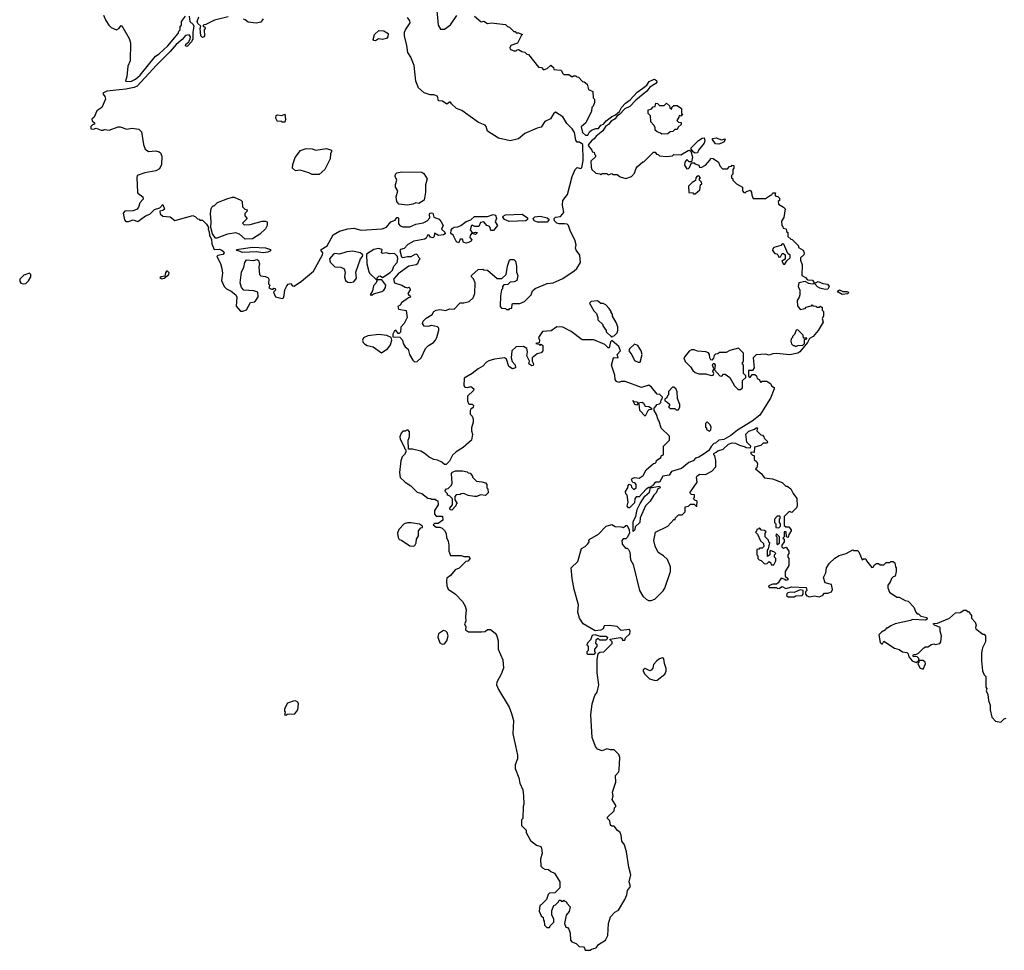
# Model space of a CAD drawing. Extents: x 2673234 to 2760940, y 830506 to 955455.
# Tile 13 of 62: x 2674674 to 2682925, y 877300 to 885100. Entities that reach past the tile are written whole.
import ezdxf

# ---------------------------------------------------------------- set-up
doc = ezdxf.new("R2010")
doc.units = 0

msp = doc.modelspace()

# ---------------------------------------------------------------- linework, layer by layer
at = {"layer": '0CON10XD'}
for points in [[(2678163.5, 885235), (2678181.5, 885055), (2678200.6, 885020.6), (2678235, 885020.6), (2678283.3, 885056.7), (2678336.1, 885133.9)], [(2676095, 885130), (2676100, 885085), (2676129.2, 885059.2), (2676132.8, 885045), (2676124.3, 884995), (2676125, 884940), (2676115, 884913.3), (2676077.5, 884875), (2676065, 884880), (2676066.7, 884895), (2676088, 884912), (2676103, 884937), (2676106, 884955), (2676093.4, 884973.4), (2676065, 884967.4), (2676035.8, 884934.2), (2675985, 884892.1), (2675936.6, 884833.4), (2675821.1, 884718.9), (2675657.6, 884542.5), (2675635, 884530.6), (2675565, 884517.9), (2675405, 884502.1), (2675372, 884485), (2675372.5, 884475), (2675389.2, 884455), (2675394, 884435), (2675363.8, 884365), (2675321.2, 884335), (2675298.3, 884281.7), (2675280, 884265), (2675281.7, 884251.7), (2675300, 884235), (2675300, 884225), (2675285, 884220), (2675270, 884205), (2675270, 884185), (2675293, 884183), (2675315, 884190), (2675357, 884173), (2675375, 884173.3), (2675385, 884180), (2675425, 884173.8), (2675498.3, 884201.7), (2675515, 884202.5), (2675572.7, 884182.7), (2675615, 884191.2), (2675671.7, 884181.7), (2675695, 884160), (2675712.2, 884055), (2675725.7, 884015), (2675755, 883995.7), (2675815, 884000.6), (2675843.6, 883993.6), (2675855, 883983.8), (2675864.5, 883955), (2675862.9, 883885), (2675845, 883849.4), (2675815, 883833.5), (2675723.2, 883816.8), (2675660, 883795), (2675655.7, 883775), (2675661.1, 883655), (2675665.6, 883645), (2675707.5, 883615), (2675708.6, 883595), (2675681.2, 883565), (2675670.9, 883529.1), (2675657.9, 883512.1), (2675625, 883497.3), (2675555, 883494.4), (2675542.7, 883477.3), (2675553, 883423), (2675565, 883407.5), (2675585, 883407.5), (2675625, 883423.3), (2675665, 883407.5), (2675730, 883455), (2675765, 883470), (2675805, 883510), (2675848.3, 883521.7), (2675875, 883550), (2675887.5, 883512.5), (2675875, 883500), (2675850, 883495), (2675851.7, 883471.7), (2675873.6, 883453.6), (2675935, 883447.5), (2675975, 883417.5), (2676125, 883457.5), (2676148.3, 883448.3), (2676165, 883430), (2676178.3, 883428.3), (2676185, 883420), (2676205, 883420), (2676240, 883385), (2676257, 883357), (2676253.3, 883343.3), (2676263, 883323), (2676265, 883290), (2676281.7, 883261.7), (2676285, 883220), (2676303.8, 883175), (2676345, 883176.9), (2676369.6, 883169.6), (2676384.6, 883155), (2676386.9, 883145), (2676377.1, 883132.9), (2676335.9, 883124.1), (2676326.2, 883115), (2676356.7, 883056.7), (2676369.2, 883015), (2676373.3, 882975), (2676366.7, 882915), (2676387.5, 882865), (2676407.5, 882845), (2676447.5, 882825), (2676486.2, 882795), (2676494, 882775), (2676487.7, 882697.7), (2676525, 882657.5), (2676543, 882657), (2676575, 882667.5), (2676609.3, 882730.7), (2676644.1, 882735.9), (2676653.8, 882745), (2676673, 882777), (2676670, 882815), (2676636.1, 882826.1), (2676553.2, 882833.2), (2676532.9, 882855), (2676522.5, 882895), (2676534.3, 882985), (2676552.5, 883025), (2676561.2, 883065), (2676575, 883087.5), (2676635, 883081.2), (2676665, 883090), (2676675, 883082.5), (2676683.3, 883055), (2676677.5, 883025), (2676683.9, 882963.9), (2676695, 882953.3), (2676735, 882948.8), (2676756.7, 882935), (2676762.5, 882925), (2676760, 882885), (2676770, 882875), (2676761.7, 882851.7), (2676785, 882840), (2676798.3, 882841.7), (2676805, 882850), (2676816.4, 882846.4), (2676817, 882833), (2676802.5, 882815), (2676817, 882777), (2676875, 882763.3), (2676885, 882770), (2676891.7, 882788.3), (2676896.7, 882835), (2676911.7, 882868.3), (2676925, 882882.5), (2676945, 882890), (2676960.7, 882870.7), (2676975, 882867.5), (2677035, 882908), (2677137.4, 882992.6), (2677212.1, 883127.9), (2677214.5, 883145), (2677201.1, 883165), (2677201.5, 883175), (2677250, 883205), (2677302.3, 883297.7), (2677355, 883328.8), (2677425, 883347.5), (2677475, 883352.5), (2677535, 883336.7), (2677713, 883347), (2677748.3, 883361.7), (2677785, 883406.7), (2677820, 883420), (2677835, 883442.5), (2677845, 883442.5), (2677850, 883435), (2677848.3, 883388.3), (2677861.7, 883371.7), (2677885, 883363.8), (2677945, 883363.3), (2677994.2, 883385.8), (2678054, 883396), (2678090, 883415), (2678111.7, 883438.3), (2678107.5, 883465), (2678111.7, 883478.3), (2678125, 883482.5), (2678135, 883477.5), (2678143.6, 883443.6), (2678188.3, 883428.3), (2678207, 883407), (2678222.5, 883375), (2678210, 883345), (2678238.3, 883318.3), (2678240, 883305), (2678225, 883296.7), (2678185, 883292.1), (2678150, 883310), (2678147.4, 883282.6), (2678135, 883271.9), (2678116.7, 883276.7), (2678105, 883293.8), (2678095, 883297.5), (2678080.1, 883269.9), (2678068.9, 883261.1), (2677976.2, 883245), (2677925.7, 883215), (2677897.2, 883182.8), (2677865, 883172.5), (2677860, 883165), (2677873, 883113), (2677885, 883107.5), (2677925, 883116), (2677955, 883114), (2677995, 883136.7), (2678005, 883132.5), (2678015, 883110), (2678030, 883095), (2678020, 883085), (2678008.8, 883055), (2677996.7, 883045), (2677935, 883034)], [(2675377.5, 885137.5), (2675395, 885093.3), (2675420, 885055), (2675441.2, 885035), (2675485, 885016.2), (2675503.9, 885026.1), (2675525, 885050), (2675540, 885035), (2675591.7, 884941.7), (2675602.5, 884905), (2675600, 884755), (2675580.7, 884709.3), (2675572.5, 884625), (2675560, 884585), (2675605, 884581.4), (2675645, 884600.5), (2675682.9, 884635), (2675812.5, 884795), (2675844.1, 884814.1), (2675915, 884881.5), (2676003.3, 884985), (2676007, 885003), (2676020, 885015), (2676020, 885045), (2676030, 885055), (2676030, 885085), (2676065, 885130)], [(2676420, 885125), (2676306.7, 885095), (2676235, 885060), (2676212.5, 885055), (2676211.7, 885041.7), (2676225, 885040), (2676230, 885025), (2676220, 885015), (2676222.5, 884965), (2676217.5, 884955), (2676205, 884950), (2676192, 884965), (2676187.5, 885025), (2676192.5, 885045), (2676167.1, 885067.1), (2676160.4, 885085), (2676174.2, 885125)], [(2676715, 885107.5), (2676695, 885080), (2676655, 885070), (2676588.3, 885078.3), (2676565, 885100), (2676550, 885105)], [(2677935, 883034), (2677845, 882970), (2677806.7, 882925), (2677813.9, 882893.9), (2677875.9, 882875.9), (2677905, 882857.5), (2677925, 882852.5), (2677935, 882857.5), (2677945, 882850), (2677947.5, 882835), (2677927.5, 882805), (2677935, 882790), (2677947.5, 882785), (2677950, 882775), (2677931.7, 882768.3), (2677875, 882727.5), (2677863, 882707), (2677842.5, 882695), (2677850, 882675), (2677912.5, 882662.5), (2677921.2, 882605), (2677895, 882553.3), (2677868.3, 882521.7), (2677865, 882480), (2677855, 882470), (2677845, 882470), (2677826.4, 882496.4), (2677815, 882492.5), (2677800, 882465), (2677801.7, 882441.7), (2677859.3, 882439.3), (2677882.5, 882415), (2677886.7, 882385), (2677905, 882357.5), (2677928.3, 882338.3), (2677940, 882295), (2677967.5, 882245), (2677983, 882233), (2678005, 882233.8), (2678039.2, 882265), (2678075.7, 882344.3), (2678100.6, 882369.4), (2678142.5, 882395), (2678157.5, 882415), (2678170, 882435), (2678187, 882497), (2678187.5, 882515), (2678175, 882526.7), (2678126.2, 882536.2), (2678095, 882527.5), (2678065, 882532.5), (2678050, 882555), (2678056.4, 882573.6), (2678081.7, 882598.3), (2678131.7, 882628.3), (2678146.1, 882653.9), (2678164.1, 882665.9), (2678195, 882670), (2678246.7, 882663.3), (2678275, 882677.5), (2678315, 882673.3), (2678365, 882727.5), (2678395, 882727.5), (2678441.7, 882738.3), (2678475, 882770), (2678487.5, 882805), (2678492.5, 882895), (2678477, 882927), (2678460, 882945), (2678460, 882955), (2678515, 883007.5), (2678555, 883010), (2678563, 883003), (2678595, 883000), (2678675, 882930), (2678715, 882930), (2678750, 882965), (2678762.5, 883035), (2678780, 883085), (2678785, 883090), (2678815, 883090), (2678830, 883075), (2678837.5, 883035), (2678837.5, 882985), (2678847.5, 882955), (2678840, 882915), (2678817, 882903), (2678785, 882900), (2678765, 882880), (2678731.7, 882878.3), (2678720, 882865), (2678720, 882845), (2678713, 882837), (2678702.5, 882785), (2678700, 882695), (2678713, 882683), (2678745, 882680), (2678755, 882670), (2678775, 882670), (2678781.7, 882678.3), (2678798.3, 882681.7), (2678800, 882715), (2678805, 882720), (2678865, 882722.5), (2678905, 882737.5), (2678960, 882795), (2678971.7, 882828.3), (2678993, 882847), (2679095, 882888.8), (2679145.9, 882894.1), (2679225, 882931.2), (2679320, 882995), (2679343.3, 883015), (2679373.3, 883065), (2679367.5, 883125), (2679338.3, 883168.3), (2679332.5, 883185), (2679337, 883213), (2679327.5, 883255), (2679290, 883325), (2679272.5, 883375), (2679262.5, 883385), (2679239.1, 883389.1), (2679195, 883388.7), (2679175, 883395.3), (2679155.3, 883415), (2679153.8, 883435), (2679165, 883444.6), (2679205, 883450), (2679233.8, 883485), (2679222, 883545), (2679226.2, 883585), (2679263.8, 883635), (2679304, 883785), (2679330, 883845), (2679345, 883860), (2679375, 883852.5), (2679385, 883857.5), (2679395, 883920), (2679392.5, 884055), (2679365, 884072.5), (2679345, 884072.5), (2679335, 884090), (2679322.5, 884155), (2679303.8, 884185), (2679259.7, 884229.7), (2679225.6, 884285), (2679165, 884323.8), (2679147.7, 884312.3), (2679121.1, 884268.9), (2679074.3, 884245.7), (2679045, 884198.8), (2679010.5, 884189.5), (2678907.5, 884145), (2678855, 884102.5), (2678785, 884083.3), (2678687.1, 884107.1), (2678594.4, 884164.4), (2678584.1, 884204.1), (2678575, 884216.7), (2678517.7, 884237.7), (2678378.3, 884338.3), (2678335, 884356.2), (2678293.6, 884393.6), (2678285, 884410), (2678275, 884410), (2678255, 884392.5), (2678217, 884417), (2678185, 884420), (2678175, 884460), (2678145, 884470), (2678115, 884470), (2678065, 884487.5), (2678015, 884528), (2677994.4, 884585), (2677978.8, 884715), (2677952.9, 884785), (2677927.1, 884825), (2677919.2, 884885), (2677898.8, 884965), (2677898.8, 884995), (2677906.1, 885013.9), (2677946.4, 885073.6), (2677945, 885090), (2677925, 885117.5)], [(2678485, 885130), (2678541.7, 885081.7), (2678565, 885086.7), (2678595, 885067.5), (2678625, 885072.5), (2678745, 885060), (2678761.7, 885041.7), (2678778.3, 885038.3), (2678815, 885000), (2678825, 885000), (2678835, 884990), (2678855, 884990), (2678887.5, 884975), (2678880, 884970), (2678846.7, 884903.3), (2678791.2, 884885), (2678781.2, 884865), (2678785, 884853.3), (2678815, 884840), (2678835, 884840), (2678841.7, 884848.3), (2678855, 884850), (2678883, 884833), (2678907, 884827), (2678925, 884810), (2678938.3, 884808.3), (2679021.7, 884701.7), (2679048.3, 884698.3), (2679065, 884680), (2679095, 884690), (2679125, 884720), (2679148.3, 884698.3), (2679151.7, 884681.7), (2679208.3, 884678.3), (2679218.3, 884668.3), (2679221.7, 884651.7), (2679235, 884640), (2679275, 884640), (2679305, 884620), (2679315, 884630), (2679335, 884630), (2679341.7, 884621.7), (2679358.3, 884618.3), (2679391.7, 884581.7), (2679405, 884580), (2679429.3, 884559.3), (2679440, 884515), (2679478.3, 884498.3), (2679480, 884445), (2679490, 884435), (2679490, 884405), (2679480, 884375), (2679470, 884365), (2679467, 884333), (2679417.5, 884235), (2679378.8, 884201.2), (2679391.4, 884155), (2679415, 884131.2), (2679435, 884133.3), (2679450, 884160), (2679466.9, 884173.1), (2679502.5, 884187.5), (2679525, 884188.6), (2679542.8, 884217.2), (2679566.3, 884223.7), (2679588.8, 884251.2), (2679634.3, 884285.7), (2679668, 884302), (2679699.2, 884330.8), (2679718.5, 884365), (2679749.6, 884400.4), (2679790.4, 884429.6), (2679848.6, 884491.4), (2679895, 884527.1), (2679930, 884550), (2679948.6, 884581.4), (2679985, 884599.1), (2679995, 884600.9), (2680011.2, 884591.2), (2680013.1, 884575), (2680005.5, 884564.5), (2679953.8, 884535), (2679928.5, 884501.5), (2679837.1, 884425), (2679787.8, 884372.2), (2679745, 884353.1), (2679700.8, 884305), (2679679.3, 884290.7), (2679665, 884269.5), (2679630.6, 884249.4), (2679608.8, 884221.2), (2679584.6, 884205.4), (2679561.6, 884168.4), (2679504.3, 884125), (2679489.6, 884100.4), (2679465, 884083.3), (2679440, 884055), (2679437.5, 884045), (2679470, 884005), (2679471.7, 883991.7), (2679488.3, 883988.3), (2679491.7, 883971.7), (2679500, 883965), (2679498.3, 883951.7), (2679460, 883915), (2679462.5, 883865), (2679470, 883845), (2679503, 883813), (2679537, 883807), (2679545, 883800), (2679555, 883810), (2679595, 883810), (2679605, 883800), (2679635, 883810), (2679645, 883802.5), (2679681.7, 883801.7), (2679705, 883782.5), (2679755, 883770), (2679800, 883785), (2679827, 883813), (2679840, 883855), (2679851.7, 883868.3), (2679895, 883910), (2679905, 883910), (2679985, 883990), (2679998.3, 883988.3), (2680011.7, 883971.7), (2680025, 883970), (2680035, 883960), (2680095, 883952.5), (2680145, 883960), (2680155, 883970), (2680215, 883967.5), (2680275, 884002.5), (2680287.5, 884007.5), (2680297.5, 883997.5), (2680311.2, 883948.8), (2680305, 883910), (2680285, 883907.5), (2680265, 883927.5), (2680248, 883905), (2680245, 883880), (2680265, 883850), (2680278.3, 883851.7), (2680288.3, 883861.7), (2680305, 883900), (2680325, 883900), (2680331.7, 883891.7), (2680365, 883880), (2680370, 883865), (2680385, 883860), (2680420, 883880), (2680460, 883925), (2680465, 883940), (2680485, 883937.5), (2680530, 883905), (2680540, 883875), (2680565, 883850), (2680605, 883850), (2680621.7, 883868.3), (2680638.3, 883871.7), (2680645, 883880), (2680658.3, 883878.3), (2680660, 883855), (2680650, 883845), (2680650, 883805), (2680640, 883795), (2680640, 883775), (2680650, 883765), (2680650, 883755), (2680680, 883725), (2680730, 883695), (2680730, 883665), (2680741.7, 883651.7), (2680755, 883650), (2680765, 883660), (2680795, 883670), (2680807.5, 883655), (2680808.3, 883628.3), (2680821.7, 883601.7), (2680925, 883600), (2680965, 883630), (2680978.3, 883631.7), (2680985, 883650), (2681008.3, 883648.3), (2681001.7, 883631.7), (2681011.7, 883621.7), (2681028.3, 883618.3), (2681040, 883605), (2681040, 883585), (2681030, 883575), (2681033, 883553), (2681075, 883530), (2681090, 883515), (2681077, 883443), (2681058.3, 883411.7), (2681060, 883375), (2681070, 883365), (2681071.7, 883351.7), (2681098.3, 883348.3), (2681100, 883325), (2681110, 883315), (2681111.7, 883281.7), (2681135, 883260), (2681148.3, 883258.3), (2681200, 883205), (2681201.7, 883191.7), (2681238.3, 883168.3), (2681247, 883147), (2681245, 883130), (2681217.5, 883105), (2681217.5, 883085), (2681232.5, 883045), (2681228, 882955), (2681257.9, 882937.9), (2681275, 882920), (2681317.4, 882917.4), (2681331.2, 882895), (2681330, 882885), (2681315, 882882.5), (2681287.8, 882887.8), (2681256, 882906), (2681202.5, 882895), (2681197.5, 882865), (2681211.7, 882831.7), (2681212.5, 882795), (2681207, 882773), (2681190, 882745), (2681193, 882703), (2681215, 882670), (2681255, 882680), (2681265, 882690), (2681295, 882700), (2681308.3, 882701.7), (2681315, 882710), (2681321.7, 882701.7), (2681345, 882700), (2681355, 882690), (2681375, 882690), (2681385, 882700), (2681398.3, 882688.3), (2681400, 882665), (2681410, 882655), (2681410, 882615), (2681400, 882595), (2681406.7, 882565), (2681366.2, 882495), (2681322.5, 882445), (2681291.7, 882428.3), (2681276.7, 882395), (2681211.2, 882315), (2681193.6, 882303.6), (2681129.2, 882290.8), (2681015, 882303.1), (2680985, 882300), (2680955, 882287.5), (2680925, 882296.7), (2680845, 882290), (2680820, 882265), (2680828.3, 882181.7), (2680815, 882160), (2680781.7, 882158.3), (2680781.7, 882111.7), (2680795, 882100), (2680812.5, 882127.5), (2680835, 882126.7), (2680847.5, 882115), (2680853.9, 882093.9), (2680870, 882085), (2680885, 882060), (2680895, 882070), (2680935, 882070), (2680968.3, 882048.3), (2680975, 882030), (2680997.5, 882017.5), (2680996.7, 882005), (2680965, 881927.5), (2680875.5, 881784.5), (2680812.5, 881735), (2680689.3, 881660.7), (2680634.2, 881615.8)], [(2677655, 884923.8), (2677642.5, 884925), (2677637.5, 884935), (2677646.7, 884975), (2677685, 885010), (2677725, 885006.7), (2677762.5, 884985), (2677760, 884955), (2677747.7, 884942.3), (2677715, 884934), (2677680.7, 884939.3), (2677655, 884923.8)], [(2680055, 884140), (2680045, 884150), (2680015, 884160), (2680000, 884175), (2680000, 884195), (2679987, 884217), (2679962.5, 884245), (2679960, 884295), (2679940, 884315), (2679940, 884345), (2679965, 884350), (2679981.7, 884368.3), (2679998.3, 884371.7), (2680005, 884400), (2680018.3, 884398.3), (2680035, 884380), (2680075, 884380), (2680095, 884400), (2680118.3, 884378.3), (2680121.7, 884361.7), (2680135, 884350), (2680141.7, 884368.3), (2680155, 884380), (2680185, 884380), (2680220, 884355), (2680220, 884315), (2680230, 884305), (2680215, 884290), (2680201.7, 884298.3), (2680198.3, 884281.7), (2680180, 884255), (2680195, 884240), (2680218.3, 884238.3), (2680218.3, 884221.7), (2680191.7, 884198.3), (2680185, 884180), (2680165, 884180), (2680148.3, 884161.7), (2680125, 884160), (2680105, 884142.5), (2680055, 884140)], [(2676895, 884240), (2676875, 884240), (2676865, 884250), (2676835, 884247.5), (2676821.2, 884275), (2676824.2, 884295.8), (2676835, 884301.2), (2676871.7, 884298.3), (2676897.5, 884307.5), (2676902.5, 884265), (2676895, 884240)], [(2680335, 883980), (2680319.5, 883989.5), (2680300, 884015), (2680302.5, 884025), (2680363.6, 884086.4), (2680393.9, 884106.1), (2680409.3, 884109.3), (2680415.6, 884085.6), (2680410.8, 884065), (2680363.4, 884006.6), (2680355, 883984), (2680335, 883980)], [(2680534.2, 884055.8), (2680505, 884060), (2680480, 884095), (2680480, 884105), (2680509.3, 884109.3), (2680555, 884092.5), (2680585, 884100), (2680576.7, 884075), (2680555, 884063.8), (2680534.2, 884055.8)], [(2677125, 883802.5), (2677097, 883817), (2677025, 883837.5), (2676985, 883832.5), (2676960, 883855), (2676962.5, 883885), (2676982.5, 883945), (2677027, 884003), (2677075, 884020), (2677125, 884016.7), (2677155, 884007.5), (2677245, 884020.8), (2677286.4, 884006.4), (2677287.5, 883995), (2677277.5, 883975), (2677277, 883933), (2677232.5, 883845), (2677185, 883803.3), (2677125, 883802.5)], [(2677925, 883544.2), (2677852.7, 883552.7), (2677835, 883577.5), (2677830, 883615), (2677843.3, 883665), (2677824.4, 883695), (2677822.5, 883717.5), (2677833.8, 883755), (2677821.4, 883785), (2677823.1, 883805), (2677835, 883817.1), (2677875.8, 883824.2), (2678045, 883822.9), (2678061.3, 883811.3), (2678090, 883765), (2678074.2, 883715), (2678075.5, 883654.5), (2678063.8, 883586.2), (2678019.3, 883560.7), (2677993.9, 883566.1), (2677967.5, 883552.5), (2677925, 883544.2)], [(2680335, 883640), (2680372.5, 883675), (2680380, 883715), (2680390, 883725), (2680388.3, 883738.3), (2680370, 883755), (2680371.7, 883768.3), (2680380, 883775), (2680365, 883790), (2680351.7, 883788.3), (2680340, 883775), (2680338.3, 883751.7), (2680310, 883735), (2680280, 883705), (2680281.7, 883651.7), (2680315, 883650), (2680321.7, 883641.7), (2680335, 883640)], [(2676565, 883261.2), (2676515, 883302), (2676485, 883314), (2676415, 883303.3), (2676325, 883267.5), (2676315, 883270), (2676290, 883305), (2676277, 883357), (2676280, 883405), (2676273.8, 883475), (2676277.5, 883515), (2676285, 883530), (2676295, 883540), (2676305, 883540), (2676333, 883567), (2676418.3, 883601.7), (2676458.3, 883611.7), (2676471.7, 883611.7), (2676528.3, 883588.3), (2676540, 883575), (2676541.7, 883531.7), (2676561.7, 883511.7), (2676580, 883505), (2676578.3, 883491.7), (2676560, 883475), (2676560, 883455), (2676580, 883435), (2676542.5, 883395), (2676555, 883380), (2676605, 883383.3), (2676705, 883410), (2676735, 883412.5), (2676747.5, 883405), (2676747.5, 883375), (2676735, 883347.5), (2676686.4, 883303.6), (2676625, 883263.3), (2676565, 883261.2)], [(2678415, 883227.5), (2678392.5, 883232.5), (2678385, 883260), (2678365, 883260), (2678355, 883230), (2678335, 883237.5), (2678306.2, 883295), (2678287, 883307), (2678290.5, 883335), (2678299.2, 883350.8), (2678315, 883361.2), (2678345, 883364.5), (2678370.8, 883375), (2678415, 883408.6), (2678455, 883421.2), (2678485, 883450), (2678595, 883450.6), (2678643.1, 883466.9), (2678661.7, 883461.7), (2678670.5, 883435), (2678660, 883405), (2678677.5, 883375), (2678645, 883333.3), (2678623.6, 883333.6), (2678617.5, 883357.5), (2678608.3, 883368.3), (2678590, 883375), (2678565, 883405.7), (2678535, 883401.2), (2678523, 883367), (2678488, 883368), (2678465, 883378.8), (2678460, 883375), (2678448.3, 883338.3), (2678470, 883310), (2678495, 883320), (2678510, 883315), (2678495, 883300), (2678461.7, 883308.3), (2678448.3, 883291.7), (2678447.5, 883275), (2678462.5, 883255), (2678457.5, 883245), (2678435, 883233.3), (2678415, 883227.5)], [(2678775, 883407.8), (2678735.9, 883425.9), (2678724, 883445), (2678725.5, 883454.5), (2678745, 883465.5), (2678885, 883471.1), (2678929.9, 883439.9), (2678930, 883425), (2678915, 883413.5), (2678775, 883407.8)], [(2679012.5, 883402.5), (2678986.9, 883415), (2678977.8, 883435), (2678992.2, 883447.8), (2679035, 883453.2), (2679095, 883440.2), (2679111.8, 883425), (2679095, 883403.3), (2679012.5, 883402.5)], [(2676715.4, 883145.4), (2676654.6, 883154.6), (2676545, 883148.5), (2676498, 883165), (2676492.5, 883175), (2676625, 883194.6), (2676735, 883188.4), (2676775.6, 883175), (2676776.1, 883163.9), (2676755, 883152.5), (2676715.4, 883145.4)], [(2677443.9, 882896.1), (2677475, 882903.8), (2677495.7, 882934.3), (2677491.2, 882985), (2677530, 883095), (2677547.5, 883115), (2677550, 883125), (2677543.3, 883135), (2677527.5, 883145), (2677465, 883159.6), (2677415, 883155.4), (2677355, 883135.3), (2677315, 883140), (2677303.8, 883135), (2677271.2, 883095), (2677275, 883067.5), (2677315, 883027.5), (2677365, 883026.2), (2677393, 883013), (2677401.2, 882985), (2677396, 882945), (2677405, 882913.8), (2677425, 882900), (2677443.9, 882896.1)], [(2677670, 882920), (2677670, 882935), (2677685, 882950), (2677695, 882952.5), (2677715, 882940), (2677778.8, 882981.2), (2677798.8, 883001.2), (2677810, 883035), (2677836.2, 883065), (2677842.5, 883095), (2677840, 883115), (2677815, 883140), (2677775, 883138.8), (2677745, 883146.7), (2677715, 883140), (2677707.5, 883145), (2677712.5, 883175), (2677681.2, 883181.2), (2677642.5, 883175), (2677580, 883135), (2677584.2, 883055), (2677600, 882990), (2677606.7, 882976.7), (2677665, 882920), (2677670, 882920)], [(2681085, 883050), (2681101.7, 883078.3), (2681130, 883105), (2681130, 883125), (2681111.7, 883141.7), (2681078.3, 883218.3), (2681065, 883220), (2681051.7, 883208.3), (2680995, 883190), (2680985, 883180), (2680982.5, 883165), (2681001.7, 883141.7), (2681018.3, 883138.3), (2681028.3, 883128.3), (2681035, 883110), (2681048.3, 883111.7), (2681065, 883140), (2681075, 883140), (2681088.3, 883128.3), (2681088.3, 883091.7), (2681060, 883075), (2681075, 883050), (2681085, 883050)], [(2674705, 882885.4), (2674725, 882889.4), (2674749.5, 882910.5), (2674769, 882945), (2674769, 882965), (2674755.4, 882975.4), (2674710, 882960), (2674676.9, 882925), (2674674.4, 882905), (2674683, 882893), (2674705, 882885.4)], [(2675865, 882927.5), (2675885, 882933.3), (2675923.3, 882965), (2675927, 882977), (2675911.7, 882991.7), (2675905, 882992.5), (2675895, 882977.5), (2675889.5, 882950.5), (2675860, 882945), (2675850, 882935), (2675865, 882927.5)], [(2677625, 882790), (2677638.3, 882801.7), (2677707.7, 882822.3), (2677725.9, 882834.1), (2677740, 882855), (2677742.5, 882875), (2677710, 882920), (2677670, 882920), (2677662.5, 882895), (2677639.3, 882870.7), (2677631.7, 882828.3), (2677610, 882795), (2677625, 882790)], [(2681425, 882838), (2681380.6, 882850.6), (2681360.9, 882860.9), (2681337.5, 882885), (2681342.5, 882895), (2681365, 882906.7), (2681405, 882888.9), (2681444.6, 882884.6), (2681458.6, 882865), (2681445, 882841.2), (2681425, 882838)], [(2681566.3, 882796.3), (2681533.3, 882815), (2681526.7, 882825), (2681545, 882835.4), (2681571.9, 882821.9), (2681605, 882820.9), (2681618.9, 882815), (2681615, 882802.5), (2681566.3, 882796.3)], [(2679635, 882440), (2679641.7, 882448.3), (2679655, 882450), (2679680, 882475), (2679687.5, 882495), (2679687.5, 882525), (2679673.3, 882563.3), (2679642.5, 882615), (2679641.7, 882631.7), (2679630, 882645), (2679630, 882655), (2679615, 882680), (2679585, 882710), (2679565, 882720), (2679545, 882720), (2679515, 882742.5), (2679463, 882737), (2679450, 882725), (2679485, 882660), (2679508.3, 882638.3), (2679520, 882605), (2679520, 882585), (2679560, 882545), (2679560, 882535), (2679590, 882495), (2679590, 882485), (2679635, 882440)], [(2680634.2, 881615.8), (2680575, 881580), (2680533, 881577), (2680505, 881550), (2680491.7, 881548.3), (2680467.5, 881522.5), (2680449.5, 881490.5), (2680409.2, 881460.8), (2680366.1, 881433.9), (2680337.5, 881425), (2680318, 881402), (2680281.7, 881388.3), (2680221.2, 881338.8), (2680135, 881312.5), (2680116.7, 881283.3), (2680065, 881273.3), (2680036.4, 881223.6), (2680005, 881222.5), (2679994, 881216), (2679978.3, 881191.7), (2679960, 881185), (2679960, 881180), (2679975, 881180), (2680035, 881190), (2680040, 881175), (2680021.7, 881168.3), (2680007.5, 881135), (2679987.5, 881115), (2679957.5, 881065), (2679917.5, 881025), (2679872.5, 880925), (2679870, 880885), (2679831.7, 880848.3), (2679830, 880825), (2679815, 880810), (2679816.2, 880895), (2679837.5, 880935), (2679850, 880995), (2679873.9, 881046.1), (2679913.3, 881106.7), (2679950.7, 881139.3), (2679960, 881180), (2679945, 881180), (2679923.6, 881166.4), (2679865, 881100), (2679840, 881100), (2679830, 881085), (2679825, 881050), (2679785, 881010), (2679775, 881010), (2679763.6, 881023.6), (2679772.5, 881055), (2679763.6, 881113.6), (2679753.8, 881125), (2679750, 881145), (2679770, 881175), (2679773, 881197), (2679781.7, 881208.3), (2679798.3, 881198.3), (2679801.7, 881181.7), (2679821.7, 881161.7), (2679840, 881175), (2679840, 881205), (2679828.3, 881218.3), (2679811.7, 881221.7), (2679802.5, 881242.5), (2679807.5, 881255), (2679825, 881263.3), (2679865, 881257.5), (2679899.3, 881280.7), (2679923.6, 881326.4), (2679985, 881380), (2679998.3, 881381.7), (2680008.3, 881391.7), (2680010, 881405), (2680048.3, 881431.7), (2680051.7, 881448.3), (2680068.3, 881451.7), (2680070, 881525), (2680120, 881575), (2680118.3, 881608.3), (2680050, 881675), (2680032.5, 881735), (2680023.3, 881745), (2680010, 881790), (2679990, 881825), (2679990, 881845), (2680010, 881865), (2680010, 881875), (2680035, 881880), (2680048.3, 881891.7), (2680050, 881915), (2680058.3, 881921.7), (2680060, 881935), (2680038.3, 881958.3), (2680015, 881960), (2679969.5, 882019.5), (2679945, 882038), (2679885, 882016.7), (2679747.1, 882067.1), (2679715, 882068), (2679695, 882058.8), (2679675, 882066.2), (2679664.4, 882085), (2679661.2, 882121.2), (2679634.2, 882205), (2679650, 882265), (2679655, 882270), (2679690, 882265), (2679680, 882295), (2679710, 882325), (2679695, 882360), (2679635, 882410), (2679625, 882400), (2679615, 882350), (2679605, 882350), (2679578.6, 882378.6), (2679484.3, 882415.7), (2679386.8, 882416.7), (2679295.6, 882485.6), (2679225, 882522.7), (2679175.7, 882524.3), (2679128.3, 882491.7), (2679054.2, 882485.8), (2679022.5, 882435), (2679030, 882415), (2679028.3, 882391.7), (2679000, 882385), (2679025, 882380), (2679035, 882370), (2679045, 882380), (2679058.3, 882368.3), (2679057.5, 882325), (2679045, 882307.5), (2679011.7, 882298.3), (2678970, 882265), (2678968.3, 882238.3), (2678980, 882215), (2678978.3, 882201.7), (2678965, 882200), (2678940, 882215), (2678947.5, 882237.5), (2678923.6, 882283.6), (2678930, 882315), (2678923.8, 882343.8), (2678895, 882361.2), (2678835, 882359.2), (2678798.8, 882325), (2678792.5, 882265), (2678800, 882235), (2678827, 882207), (2678828.3, 882181.7), (2678805, 882172.5), (2678773.6, 882193.6), (2678752.5, 882255), (2678736.4, 882266.4), (2678654.5, 882255.5), (2678605, 882240.6), (2678585, 882228.6), (2678554.3, 882195.7), (2678515, 882172.9), (2678466.8, 882133.2), (2678398, 882095), (2678396.2, 882035), (2678405, 882020), (2678427.5, 882017.5), (2678455, 882026.7), (2678480, 882005), (2678476.7, 881993.3), (2678426.7, 881945), (2678426.7, 881905), (2678433.9, 881883.9), (2678445, 881877.5), (2678465, 881877.5), (2678477.5, 881865), (2678475, 881850), (2678453.6, 881836.4), (2678450, 881825), (2678450, 881795), (2678466.7, 881776.7), (2678473.3, 881755), (2678473, 881727), (2678459.5, 881680.5), (2678460, 881655), (2678470, 881625), (2678460, 881575), (2678390, 881515), (2678330.7, 881479.3), (2678300.7, 881449.3), (2678275, 881400), (2678248.3, 881371.7), (2678233, 881373), (2678211.7, 881391.7), (2678175, 881407.5), (2678145, 881412.5), (2678105, 881432.5), (2678065, 881467.5), (2678035, 881482.5), (2677965, 881500), (2677931.7, 881501.7), (2677930, 881575), (2677940, 881605), (2677940, 881645), (2677928.3, 881658.3), (2677915, 881660), (2677907.5, 881652.5), (2677885, 881650), (2677870, 881635), (2677860, 881605), (2677863, 881583), (2677900, 881515), (2677900, 881505), (2677910, 881495), (2677910, 881475), (2677900, 881455), (2677880, 881435), (2677868.3, 881401.7), (2677857.5, 881305), (2677863, 881263), (2677903.6, 881223.6), (2677953, 881193), (2678005, 881140), (2678045, 881130), (2678095, 881090), (2678117, 881087), (2678125, 881080), (2678155, 881080), (2678161.7, 881071.7), (2678178.3, 881068.3), (2678180, 881035), (2678150, 880985), (2678150, 880955), (2678165, 880940), (2678218.3, 880938.3), (2678220, 880905), (2678181.7, 880878.3), (2678151.7, 880878.3), (2678140, 880865), (2678165, 880847.5), (2678195, 880847.5), (2678215, 880837.5), (2678235, 880817.5), (2678247.5, 880792.5), (2678250.7, 880760.7), (2678265, 880730), (2678271.2, 880695), (2678271.2, 880645), (2678285, 880610), (2678375, 880610), (2678395, 880600), (2678435, 880600), (2678450, 880585), (2678428.3, 880561.7), (2678411.7, 880558.3), (2678356.1, 880503.9), (2678322.3, 880487.7), (2678285, 880442.5), (2678255, 880420), (2678252, 880398), (2678254, 880355), (2678265, 880327.5), (2678325.8, 880285.8), (2678385, 880223.3), (2678408, 880185), (2678416.2, 880155), (2678410, 880095), (2678413.6, 880056.4), (2678402.5, 880035), (2678411.7, 880011.7), (2678410, 879985), (2678435, 879970), (2678545, 879968.8), (2678575, 879972.5), (2678595, 879990), (2678619.3, 879989.3), (2678659.3, 879959.3), (2678672.5, 879935), (2678683.3, 879895), (2678683.6, 879823.6), (2678722.5, 879735), (2678727.5, 879665), (2678710, 879615), (2678673, 879547), (2678670, 879525), (2678687.5, 879485), (2678775, 879337.5), (2678795.8, 879285.8), (2678811.2, 879225), (2678806.7, 879115), (2678828.8, 879015), (2678846.7, 878935), (2678846.7, 878905), (2678827.5, 878855), (2678827.5, 878825), (2678856.7, 878745), (2678865, 878700), (2678890, 878645), (2678896.7, 878595), (2678900, 878525), (2678892.5, 878505), (2678890, 878405), (2678880, 878395), (2678880, 878345), (2678917.5, 878307.5), (2678918.3, 878288.3), (2678955, 878220), (2679005, 878180), (2679040, 878170), (2679047, 878157), (2679052.5, 878115), (2679037.5, 878065), (2679040, 878005), (2679055, 877990), (2679075, 877980), (2679107, 877977), (2679125, 877960), (2679156.4, 877946.4), (2679200, 877875), (2679200, 877825), (2679158.3, 877781.7), (2679115, 877780), (2679103, 877767), (2679090, 877725), (2679045, 877680), (2679032.5, 877675), (2679028.3, 877628.3), (2679045, 877590), (2679060, 877575), (2679063, 877553), (2679070, 877545), (2679071.7, 877511.7), (2679091.7, 877491.7), (2679115, 877490), (2679120, 877505), (2679150, 877535), (2679150, 877565), (2679132.5, 877595), (2679132.5, 877635), (2679150, 877675), (2679165, 877680), (2679190, 877705), (2679195, 877720), (2679205, 877720), (2679215, 877710), (2679228.3, 877711.7), (2679235, 877720), (2679241.7, 877711.7), (2679255, 877710), (2679260, 877695), (2679287.5, 877665), (2679277.5, 877625), (2679252.5, 877595), (2679240, 877525), (2679250, 877495), (2679265, 877490), (2679277, 877477), (2679287.5, 877445), (2679290, 877385), (2679301.7, 877371.7), (2679338.3, 877358.3), (2679361.7, 877331.7), (2679398.3, 877328.3), (2679408.3, 877318.3), (2679411.7, 877301.7), (2679455, 877300), (2679465, 877310), (2679505, 877320), (2679525, 877347.5), (2679582.5, 877385), (2679602.5, 877425), (2679607.5, 877525), (2679625, 877580), (2679660.7, 877619.3), (2679693, 877637), (2679746.2, 877725), (2679762.5, 877765), (2679768.3, 877801.7), (2679792.5, 877835), (2679782.5, 877875), (2679796.1, 877933.9), (2679777.5, 877997.5), (2679759.2, 878125), (2679742, 878185), (2679721.4, 878215), (2679715.9, 878265.9), (2679705, 878287.5), (2679683.6, 878303.6), (2679655, 878340), (2679635, 878340), (2679625, 878350), (2679620, 878385), (2679600, 878405), (2679600, 878415), (2679655, 878470), (2679660, 878495), (2679670, 878505), (2679670, 878515), (2679640, 878565), (2679646.7, 878595), (2679642.5, 878625), (2679669.3, 878710.7), (2679666.7, 878765), (2679693.6, 878796.4), (2679698.3, 878811.7), (2679703.3, 878915), (2679695, 878940), (2679655, 878980), (2679625, 878980), (2679595, 878990), (2679555, 878972.5), (2679517, 878987), (2679498.3, 879008.3), (2679472.5, 879085), (2679460, 879275), (2679472.5, 879365), (2679492.5, 879435), (2679512.5, 879465), (2679526.7, 879525), (2679512.5, 879625), (2679512.5, 879735), (2679521.7, 879788.3), (2679535, 879800), (2679568.3, 879801.7), (2679638.3, 879871.7), (2679640, 879885), (2679621.7, 879901.7), (2679621.7, 879908.3), (2679705, 879922.5), (2679720, 879915), (2679725, 879900), (2679745, 879900), (2679751.7, 879918.3), (2679788.3, 879951.7), (2679790, 879975), (2679785, 879987.5), (2679715, 879980), (2679680, 880015), (2679615, 880023.3), (2679571.7, 880018.3), (2679562.5, 879995), (2679545, 879982.5), (2679497, 879977), (2679395, 880036.7), (2679364, 880085), (2679351.2, 880135), (2679356.2, 880195), (2679321.2, 880325), (2679304, 880415), (2679296.2, 880505), (2679352.2, 880557.8), (2679382.7, 880667.3), (2679412.5, 880685), (2679435, 880707.5), (2679446.7, 880725), (2679442.5, 880735), (2679453.3, 880745), (2679523.4, 880786.6), (2679590, 880855), (2679635, 880870), (2679665, 880852.5), (2679715, 880850), (2679735, 880842.5), (2679755, 880860), (2679765, 880860), (2679782, 880825)], [(2681175, 882360), (2681185, 882362.5), (2681195, 882370), (2681237.5, 882372.5), (2681250, 882385), (2681251.7, 882418.3), (2681270, 882425), (2681270, 882430), (2681241.7, 882431.7), (2681240, 882455), (2681195, 882500), (2681181.7, 882498.3), (2681168.3, 882461.7), (2681150, 882445), (2681150, 882435), (2681140, 882425), (2681137.5, 882405), (2681143, 882383), (2681155, 882370), (2681168.3, 882368.3), (2681175, 882360)], [(2677705, 882307.5), (2677715, 882312.5), (2677760, 882345), (2677782.5, 882375), (2677793.3, 882415), (2677787.5, 882437.5), (2677751.7, 882451.7), (2677685, 882461.1), (2677590.9, 882449.1), (2677555, 882432.5), (2677547.5, 882415), (2677553.9, 882393.9), (2677563.9, 882383.9), (2677585, 882370), (2677636.8, 882356.8), (2677705, 882307.5)], [(2679858.3, 882228.3), (2679875, 882230), (2679891.2, 882295), (2679883.3, 882325), (2679855, 882370), (2679825, 882380), (2679785, 882340), (2679780, 882325), (2679805, 882290), (2679825, 882242.5), (2679858.3, 882228.3)], [(2680715, 882000), (2680730, 882015), (2680730, 882075), (2680758.3, 882101.7), (2680760, 882115), (2680740, 882135), (2680740, 882205), (2680730, 882215), (2680731.7, 882228.3), (2680740, 882235), (2680740, 882305), (2680697, 882347), (2680625, 882327.5), (2680595, 882310), (2680538.3, 882311.7), (2680525, 882300), (2680505, 882297.5), (2680493.3, 882285), (2680488.3, 882261.7), (2680475, 882247.5), (2680465, 882250), (2680456.2, 882265), (2680453.8, 882295), (2680445, 882308.8), (2680425, 882317.5), (2680355, 882322.5), (2680325, 882332.5), (2680305, 882332.5), (2680285, 882322.5), (2680240, 882265), (2680250, 882235), (2680295, 882190), (2680315, 882160), (2680335, 882142.5), (2680365, 882132.5), (2680425, 882132.5), (2680468.3, 882118.3), (2680485, 882120), (2680490, 882135), (2680482.5, 882155), (2680490, 882175), (2680480, 882205), (2680485, 882217.5), (2680495, 882217.5), (2680503.3, 882205), (2680497.5, 882165), (2680540, 882115), (2680557, 882113), (2680571.7, 882128.3), (2680585, 882130), (2680625, 882100), (2680665, 882030), (2680695, 882000), (2680715, 882000)], [(2680195, 881830), (2680206.7, 881855), (2680206.2, 881873.8), (2680187.1, 881925), (2680185, 881980), (2680175, 882002.5), (2680155, 882020), (2680145, 882020), (2680110, 881985), (2680110, 881955), (2680101.7, 881948.3), (2680098.3, 881931.7), (2680081.7, 881918.3), (2680080, 881905), (2680098.3, 881898.3), (2680118.3, 881878.3), (2680120, 881865), (2680110, 881855), (2680125, 881840), (2680165, 881840), (2680175, 881830), (2680195, 881830)], [(2679915, 881777.5), (2679870, 881825), (2679865, 881880), (2679851.7, 881878.3), (2679845, 881870), (2679830, 881875), (2679811.7, 881908.3), (2679820, 881900), (2679845, 881897.5), (2679855, 881890), (2679890, 881895), (2679902.5, 881885), (2679915, 881860), (2679947, 881857), (2679970, 881845), (2679968.3, 881831.7), (2679945, 881830), (2679937, 881823), (2679915, 881777.5)], [(2679782, 880825), (2679783.3, 880795), (2679765, 880760), (2679755, 880750), (2679731.7, 880748.3), (2679720, 880735), (2679723, 880703), (2679751.7, 880671.7), (2679765, 880670), (2679775, 880660), (2679786.4, 880636.4), (2679793, 880573), (2679816.2, 880535), (2679867.5, 880315), (2679897, 880267), (2679925, 880242.5), (2679943, 880233), (2679965, 880232.5), (2679996.4, 880243.6), (2680066.4, 880313.6), (2680080, 880335), (2680127.5, 880475), (2680127.5, 880515), (2680102.5, 880575), (2680070, 880605), (2680023.6, 880633.6), (2679998.3, 880688.3), (2679987.5, 880735), (2680002.5, 880805), (2680106.1, 880853.9), (2680155, 880910), (2680168.3, 880911.7), (2680170, 880925), (2680195, 880950), (2680225, 880950), (2680250, 880975), (2680251.7, 881018.3), (2680278.3, 881021.7), (2680295, 881040), (2680325, 881040), (2680341.7, 881021.7), (2680348.3, 881021.7), (2680350, 881065), (2680331.7, 881071.7), (2680320, 881085), (2680330, 881095), (2680328.3, 881118.3), (2680305, 881120), (2680290, 881135), (2680352.5, 881225), (2680346.7, 881265), (2680352.3, 881277.7), (2680375, 881290), (2680421.7, 881288.3), (2680473, 881317), (2680507, 881353), (2680507.5, 881405), (2680500, 881445), (2680491.7, 881451.7), (2680490, 881465), (2680510, 881475), (2680524, 881486), (2680568.3, 881501.7), (2680615, 881542.5), (2680645, 881552.5), (2680671.7, 881551.7), (2680705, 881532.5), (2680755, 881520), (2680763, 881513), (2680798.3, 881511.7), (2680800, 881525), (2680768.3, 881558.3), (2680760, 881625), (2680785, 881651.2), (2680832.5, 881667.5), (2680845, 881680), (2680858.3, 881678.3), (2680850, 881655), (2680885, 881620), (2680898.3, 881618.3), (2680910, 881605), (2680911.7, 881591.7), (2680938.3, 881568.3), (2680940, 881555), (2680935, 881550), (2680905, 881550), (2680885, 881530), (2680831.7, 881518.3), (2680828.3, 881471.7), (2680800, 881475), (2680800, 881465), (2680815, 881450), (2680828.3, 881448.3), (2680830, 881415), (2680850, 881395), (2680857, 881377), (2680850, 881345), (2680840, 881335), (2680886.4, 881296.4), (2680915, 881260), (2680981.7, 881251.7), (2681065, 881220), (2681095, 881190), (2681105, 881190), (2681136.7, 881166.7), (2681155, 881130), (2681187, 881087), (2681190, 881025), (2681185, 881010), (2681145, 880970), (2681121.7, 880978.3), (2681080, 880935), (2681081.7, 880861.7), (2681095, 880850), (2681118.3, 880848.3), (2681140, 880825), (2681140, 880815), (2681120, 880785), (2681115, 880760), (2681100, 880765), (2681098.3, 880808.3), (2681081.7, 880808.3), (2681080, 880765), (2681070, 880755), (2681080, 880745), (2681080, 880725), (2681060, 880695), (2681061.7, 880681.7), (2681075, 880670), (2681098.3, 880678.3), (2681120, 880645), (2681120, 880625), (2681110, 880615), (2681110, 880595), (2681120, 880585), (2681120, 880525), (2681090, 880475), (2681090, 880435), (2681110, 880415), (2681110, 880405), (2681095, 880400), (2681088.3, 880408.3), (2681055, 880420), (2681030, 880380), (2681015, 880370), (2680985, 880370), (2680950, 880355), (2680955, 880340), (2681015, 880340), (2681025, 880333.3), (2681040, 880335), (2681065, 880350), (2681095, 880332.5), (2681145, 880347.5), (2681265, 880340), (2681270, 880315), (2681260, 880305), (2681260, 880285), (2681271.7, 880271.7), (2681294, 880264), (2681335, 880270), (2681375, 880263.8), (2681402.5, 880275), (2681417.5, 880292.5), (2681445, 880293.8), (2681476.1, 880303.9), (2681485.8, 880325), (2681477.5, 880365), (2681425, 880380), (2681408.8, 880425), (2681430, 880465), (2681436.2, 880505), (2681460, 880545), (2681504.5, 880585.5), (2681541.2, 880608.8), (2681600, 880625), (2681655, 880657.5), (2681665, 880650), (2681695, 880650), (2681705, 880640), (2681733.6, 880573.6), (2681745, 880580), (2681765, 880580), (2681770, 880565), (2681815, 880507.5), (2681825, 880510), (2681838.3, 880531.7), (2681855, 880542.5), (2681871.7, 880541.7), (2681885, 880530), (2681915, 880530), (2681935, 880550), (2681965, 880550), (2681975, 880560), (2681995, 880560), (2682007, 880547), (2682013, 880513), (2682020, 880505), (2682020, 880475), (2682010, 880435), (2681995, 880430), (2681980, 880415), (2681970, 880385), (2681948.3, 880361.7), (2681948.3, 880338.3), (2681963, 880303), (2682025, 880260), (2682045, 880260), (2682093, 880233), (2682120, 880225), (2682166.1, 880176.1), (2682183, 880133), (2682195, 880120), (2682205, 880120), (2682225, 880100), (2682275, 880090), (2682280, 880075), (2682265, 880067.5), (2682155, 880073.3), (2682140, 880065), (2682010, 880035), (2681975, 880020), (2681945, 880000), (2681935, 880000), (2681930, 879985), (2681895, 879967.5), (2681872.5, 879945), (2681885, 879880), (2681895, 879870), (2681905, 879870), (2681915, 879890), (2682005, 879833.3), (2682045, 879822.5), (2682073, 879803), (2682107, 879797), (2682120, 879785), (2682125, 879760), (2682152.5, 879725), (2682187.5, 879712.5), (2682210, 879730), (2682210, 879745), (2682195, 879760), (2682161.7, 879761.7), (2682160, 879775), (2682165, 879780), (2682185, 879780), (2682205, 879790), (2682250, 879835), (2682265, 879842.5), (2682285, 879842.5), (2682315, 879862.5), (2682335, 879867.5), (2682345, 879862.5), (2682385, 879872.5), (2682392.5, 879885), (2682398.8, 879935), (2682387.5, 879975), (2682387.5, 880005), (2682340, 880025), (2682330, 880035), (2682335, 880040), (2682365, 880042.5), (2682465, 880082.5), (2682515, 880127.5), (2682555, 880130), (2682585, 880150), (2682605, 880150), (2682615, 880140), (2682625, 880140), (2682650, 880105), (2682650, 880085), (2682681.7, 880051.7), (2682690, 880025), (2682682.5, 880005), (2682687.5, 879995), (2682745, 879950), (2682755, 879950), (2682766.4, 879936.4), (2682767.5, 879885), (2682742.5, 879835), (2682733, 879793), (2682733, 879727), (2682743.6, 879643.6), (2682755, 879610), (2682770, 879595), (2682770, 879505), (2682777.5, 879495), (2682772.5, 879475), (2682787.5, 879445), (2682793.6, 879393.6), (2682807.5, 879355), (2682807.5, 879315), (2682820, 879255), (2682851.7, 879221.7), (2682895, 879212.5), (2682925, 879240), (2682940, 879245)], [(2680455, 881650), (2680467, 881663), (2680467.5, 881685), (2680460, 881705), (2680435, 881730), (2680420, 881715), (2680420, 881685), (2680428.3, 881678.3), (2680430, 881665), (2680455, 881650)], [(2678295, 880990), (2678281.7, 880991.7), (2678280, 881005), (2678300, 881035), (2678300, 881085), (2678275, 881110), (2678260, 881115), (2678260, 881125), (2678241.7, 881141.7), (2678240, 881155), (2678251.7, 881168.3), (2678265, 881170), (2678291.7, 881198.3), (2678297.5, 881215), (2678292.5, 881295), (2678301.7, 881308.3), (2678325, 881317.5), (2678385, 881317.5), (2678425, 881310), (2678431.7, 881301.7), (2678448.3, 881298.3), (2678470, 881275), (2678470, 881265), (2678503, 881233), (2678547, 881227), (2678577, 881217), (2678590, 881205), (2678590, 881175), (2678597, 881167), (2678600, 881135), (2678577, 881113), (2678535, 881116.7), (2678505, 881103.3), (2678485, 881102.5), (2678433, 881113), (2678395, 881130), (2678373, 881127), (2678365, 881120), (2678331.7, 881118.3), (2678320, 881105), (2678320, 881075), (2678340, 881045), (2678331.7, 881038.3), (2678330, 881025), (2678295, 880990)], [(2681035, 880840), (2681050, 880855), (2681050, 880875), (2681040, 880885), (2681040, 880915), (2681050, 880925), (2681045, 880940), (2681021.7, 880938.3), (2681000, 880915), (2681000, 880885), (2681010, 880875), (2681010, 880845), (2681035, 880840)], [(2677975, 880687.5), (2677985, 880692.5), (2677996.7, 880715), (2678000, 880745), (2678016.7, 880775), (2678017.5, 880815), (2678035, 880840), (2678050, 880845), (2678050, 880855), (2678025, 880872.5), (2677955, 880883.8), (2677925, 880883.3), (2677896.4, 880873.6), (2677852.3, 880827.7), (2677841.2, 880795), (2677845, 880760), (2677855, 880742.5), (2677875, 880736.7), (2677945, 880691.2), (2677975, 880687.5)], [(2680995, 880530), (2681010, 880565), (2681010, 880585), (2681000, 880595), (2681000, 880615), (2681010, 880625), (2680998.3, 880638.3), (2680965, 880650), (2680960, 880645), (2680960, 880615), (2680941.7, 880601.7), (2680940, 880655), (2680950, 880665), (2680960, 880715), (2680951.7, 880721.7), (2680948.3, 880738.3), (2680920, 880765), (2680920, 880795), (2680928.3, 880808.3), (2680915, 880820), (2680891.7, 880821.7), (2680875, 880840), (2680868.3, 880831.7), (2680851.7, 880828.3), (2680848.3, 880811.7), (2680840, 880805), (2680858.3, 880788.3), (2680881.7, 880731.7), (2680908.3, 880708.3), (2680910, 880685), (2680895, 880670), (2680875, 880670), (2680868.3, 880661.7), (2680851.7, 880658.3), (2680850, 880615), (2680860, 880605), (2680860, 880585), (2680871.7, 880571.7), (2680888.3, 880568.3), (2680915, 880540), (2680938.3, 880541.7), (2680955, 880560), (2680968.3, 880548.3), (2680971.7, 880531.7), (2680995, 880530)], [(2681025, 880700), (2681040, 880715), (2681040, 880765), (2681015, 880790), (2681010, 880775), (2681020, 880765), (2681020, 880705), (2681025, 880700)], [(2681113, 880263), (2681165, 880263.3), (2681178.3, 880271.7), (2681230, 880275), (2681240, 880285), (2681240, 880315), (2681215, 880320), (2681165, 880300), (2681135, 880302.5), (2681110, 880295), (2681101.7, 880288.3), (2681100, 880275), (2681113, 880263)], [(2678215, 879865.8), (2678235, 879869.2), (2678254.2, 879895), (2678266.2, 879935), (2678256.7, 879965), (2678245, 879976.2), (2678225, 879981.2), (2678185, 879953.8), (2678177.1, 879925), (2678195, 879876.2), (2678215, 879865.8)], [(2679485, 879780), (2679435, 879780), (2679430, 879785), (2679430, 879805), (2679440, 879815), (2679440, 879845), (2679431.7, 879851.7), (2679430, 879865), (2679440, 879885), (2679460, 879905), (2679475, 879940), (2679495, 879947.5), (2679535, 879932.5), (2679585, 879932.5), (2679600, 879925), (2679598.3, 879911.7), (2679585, 879900), (2679535, 879900), (2679525, 879910), (2679515, 879910), (2679501.7, 879898.3), (2679500, 879875), (2679510, 879865), (2679510, 879845), (2679490, 879825), (2679490, 879805), (2679500, 879795), (2679485, 879780)], [(2680000.7, 879560.7), (2680015, 879563.3), (2680080, 879615), (2680091.7, 879638.3), (2680091.7, 879661.7), (2680076.7, 879705), (2680071.7, 879741.7), (2680061.7, 879751.7), (2680035, 879743.3), (2680013, 879727), (2679986.7, 879695), (2679980, 879665), (2679965, 879647.5), (2679953.6, 879643.6), (2679915, 879662.5), (2679898.3, 879651.7), (2679898.3, 879638.3), (2679912.5, 879615), (2679952.5, 879575), (2680000.7, 879560.7)], [(2682245, 879657.5), (2682265, 879700), (2682263.3, 879715), (2682245, 879730), (2682210, 879730), (2682210, 879715), (2682200, 879705), (2682202.5, 879695), (2682220, 879665), (2682245, 879657.5)], [(2676905, 879270), (2676915, 879280), (2676979.3, 879280.7), (2677004.1, 879315.9), (2677012, 879365), (2677005, 879380), (2676985, 879390), (2676965, 879389.2), (2676919.1, 879370.9), (2676892.5, 879325), (2676893, 879303), (2676900, 879295), (2676892.5, 879275), (2676905, 879270)]]:
    msp.add_lwpolyline(points, dxfattribs=at)

doc.saveas('drawing.dxf')
